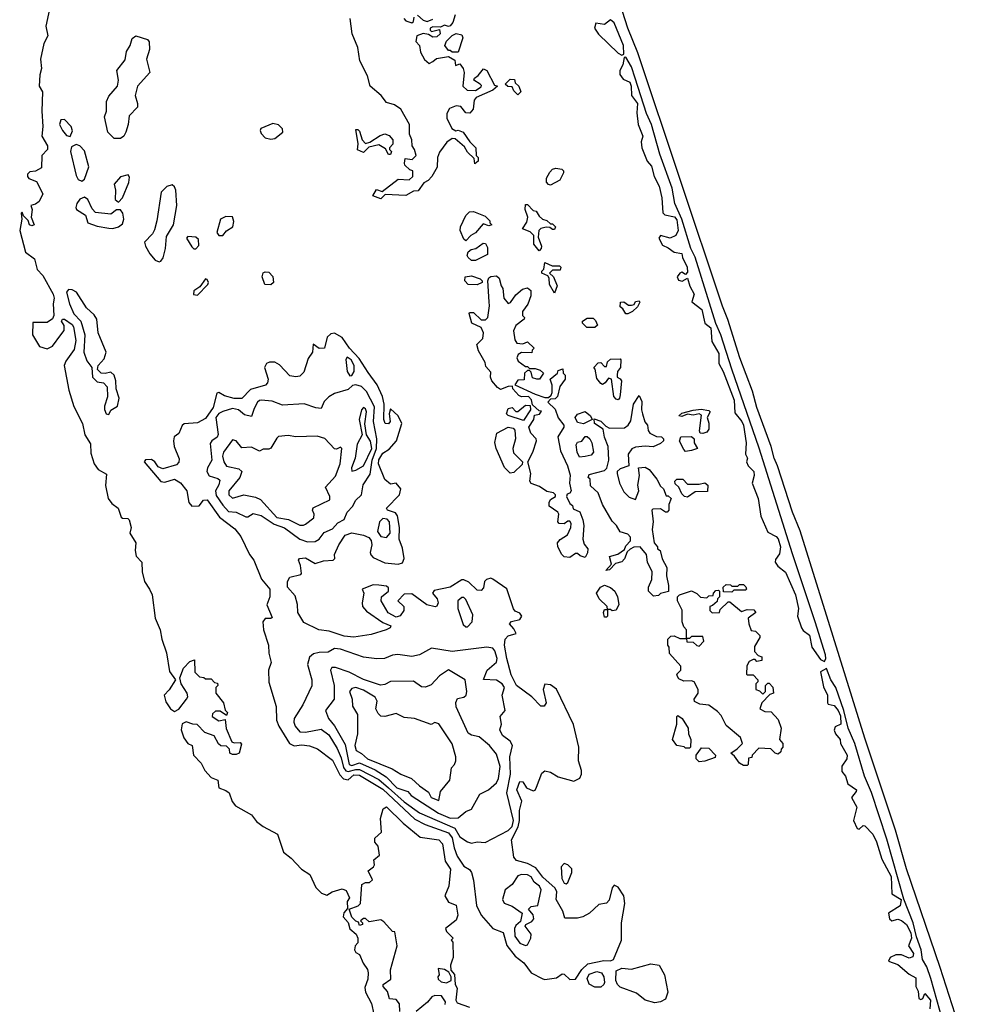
# Model space of a CAD drawing. Extents: x 2789571 to 2951634, y 860514 to 1033803.
# Tile 87 of 102: x 2937802 to 2942700, y 944122 to 949229. Entities that reach past the tile are written whole.
import ezdxf

# ---------------------------------------------------------------- set-up
doc = ezdxf.new("R2010")
doc.units = 0

msp = doc.modelspace()

# ---------------------------------------------------------------- linework, layer by layer
at = {"layer": '0CON05XD'}
for points in [[(2942700, 943925), (2942575, 944312.5), (2942400.8, 944825), (2942344, 945025), (2942185, 945502.5), (2942019.4, 946029.4), (2941848.3, 946578.3), (2941809.2, 946675), (2941732, 946915), (2941714.2, 946955), (2941699.2, 947015), (2941625, 947217.5), (2941602.1, 947302.1), (2941535.8, 947475), (2941474.5, 947674.5), (2941446.4, 947743.6), (2941006.7, 949056.7), (2940955.8, 949185), (2940913.3, 949315)], [(2937956.7, 949283.3), (2937937.5, 949195), (2937948, 949145), (2937927.5, 949105), (2937910, 949025), (2937916.2, 948975), (2937907, 948943), (2937903.3, 948885), (2937920, 948855), (2937916.7, 948755), (2937923.3, 948675), (2937916.7, 948625), (2937946.2, 948575), (2937946.7, 948555), (2937917.5, 948525), (2937915, 948460), (2937885, 948443.3), (2937855, 948440), (2937843, 948427), (2937842.5, 948415), (2937850, 948405), (2937889.5, 948389.5), (2937923.3, 948325), (2937903.9, 948286.1), (2937885, 948272.5), (2937860, 948265), (2937867.5, 948245), (2937862.5, 948205), (2937876.7, 948165), (2937865, 948160), (2937852.5, 948165), (2937847, 948187), (2937821.7, 948211.7), (2937815, 948230), (2937810, 948225), (2937813.8, 948193.8), (2937802.5, 948135), (2937833.3, 948023.3), (2937878.5, 947988.5), (2937892.5, 947932.5), (2937922.2, 947902.2), (2937976.2, 947805), (2937981.3, 947785), (2937975.5, 947755), (2937980, 947695), (2937972.1, 947677.9), (2937945, 947657.8), (2937871.1, 947658.9), (2937868.9, 947595), (2937904.7, 947534.7), (2937945, 947521.8), (2937972.2, 947535), (2938015.7, 947594.3), (2938033.6, 947616.4), (2938033.3, 947643.3), (2938020, 947665), (2938023.9, 947676.1), (2938035, 947676.2), (2938075, 947648.6), (2938081.4, 947635), (2938092.9, 947565), (2938085, 947517.5), (2938042.2, 947457.8), (2938033.6, 947435), (2938057.4, 947307.4), (2938083, 947223), (2938128.6, 947135), (2938140, 947075), (2938169.5, 947029.5), (2938171.1, 946981.1), (2938187.8, 946925), (2938210, 946895), (2938252.5, 946872.5), (2938247.6, 946812.4), (2938261.5, 946745), (2938280.2, 946720.2), (2938313.8, 946695), (2938329.2, 946649.2), (2938335, 946643.8), (2938362.3, 946642.3), (2938370, 946635), (2938381.2, 946595), (2938374, 946565), (2938404.2, 946515), (2938401.1, 946475), (2938406.7, 946446.7), (2938436, 946415), (2938437.5, 946365), (2938450, 946315), (2938475.7, 946275.7), (2938489.2, 946245), (2938505.5, 946125), (2938530, 946065), (2938540, 946015), (2938564.4, 945945), (2938578.9, 945848.9), (2938610, 945805), (2938577.3, 945752.7), (2938551.1, 945725), (2938560, 945690), (2938585, 945654.3), (2938605, 945640.6), (2938627.4, 945652.6), (2938666.7, 945705), (2938673.6, 945716.4), (2938671.2, 945735), (2938640, 945785), (2938633.3, 945815), (2938652.5, 945865), (2938685, 945900), (2938708.3, 945908.3), (2938710, 945845), (2938735, 945820), (2938757, 945817), (2938765, 945810), (2938795, 945810), (2938811.7, 945791.7), (2938828.3, 945788.3), (2938830, 945775), (2938820, 945765), (2938820, 945735), (2938860, 945685), (2938868.3, 945648.3), (2938880, 945635), (2938875, 945620), (2938841.7, 945641.7), (2938818.3, 945641.7), (2938801.7, 945628.3), (2938800, 945615), (2938835, 945592.5), (2938868.3, 945598.3), (2938873, 945553), (2938903, 945483), (2938915, 945477.5), (2938945, 945480), (2938951.7, 945471.7), (2938940, 945425), (2938925, 945417.5), (2938905, 945417.5), (2938892.5, 945425), (2938890, 945445), (2938875, 945460), (2938845, 945463.3), (2938833.6, 945473.6), (2938810, 945515), (2938761.7, 945531.7), (2938722.5, 945572.5), (2938700, 945575), (2938665, 945587.5), (2938645, 945576), (2938640, 945545), (2938653.9, 945503.9), (2938674.4, 945474.4), (2938697.5, 945465), (2938704.1, 945414.1), (2938743, 945373), (2938762.5, 945335), (2938795, 945297.5), (2938830, 945285), (2938834.1, 945244.1), (2938871.7, 945231.7), (2938889.3, 945219.3), (2938904.3, 945174.3), (2938922.1, 945152.1), (2939005, 945103.8), (2939030.3, 945070.3), (2939064.6, 945044.6), (2939138.8, 945005), (2939170.9, 944910.9), (2939209.7, 944879.7), (2939263.1, 944823.1), (2939306.7, 944795), (2939338, 944728), (2939367.7, 944697.7), (2939395, 944688.8), (2939422.5, 944705), (2939475, 944721.2), (2939495, 944712.5), (2939512.5, 944675), (2939500, 944655), (2939501.7, 944618.3), (2939483.9, 944596.1), (2939480, 944575), (2939506.1, 944546.1), (2939515, 944512.5), (2939546.2, 944486.2), (2939555.8, 944465.8), (2939555, 944440), (2939542.5, 944425), (2939537.5, 944405), (2939545, 944390), (2939565, 944380), (2939582.5, 944335), (2939605, 944302.5), (2939610, 944285), (2939607.1, 944252.9), (2939591.7, 944208.3), (2939596, 944185), (2939625.7, 944125.7), (2939650.8, 944015)], [(2940060, 949255), (2940047.5, 949215), (2940035, 949197.5), (2940025, 949193.3), (2940005, 949200), (2939985, 949190), (2939945, 949192.5), (2939930, 949185), (2939930, 949175), (2939938.3, 949168.3), (2939978.3, 949178.3), (2939982.5, 949155), (2939965, 949140), (2939945, 949137.5), (2939921.7, 949151.7), (2939895, 949156.7), (2939861.2, 949145), (2939856.7, 949115), (2939876.2, 949095), (2939881.2, 949061.2), (2939901.7, 949021.7), (2939925, 949002.5), (2939945, 949012.5), (2939963, 949027), (2940025, 949037.5), (2940058.3, 949018.3), (2940061.7, 948991.7), (2940085, 949000), (2940102.5, 948975), (2940106.7, 948955), (2940100, 948885), (2940123, 948863), (2940165, 948862.5), (2940195, 948880), (2940197, 948887), (2940190, 948895), (2940157.5, 948915), (2940160, 948925), (2940180, 948940), (2940206.4, 948973.6), (2940225, 948966.2), (2940265, 948890), (2940280, 948885), (2940255, 948863.3), (2940170, 948825), (2940158.3, 948811.7), (2940153.3, 948765), (2940135.9, 948744.1), (2940115, 948746.7), (2940089.5, 948779.5), (2940065, 948782), (2940031.4, 948768.6), (2940017.7, 948742.3), (2940017.7, 948717.7), (2940042.5, 948665), (2940063, 948653), (2940075, 948656.7), (2940102.5, 948645), (2940136.7, 948595), (2940166.7, 948565), (2940170, 948525), (2940180, 948515), (2940180, 948495), (2940161.7, 948481.7), (2940158.3, 948508.3), (2940125, 948542.5), (2940109.5, 948569.5), (2940060.7, 948610.7), (2940045, 948613.3), (2940016.8, 948593.2), (2939978.7, 948541.3), (2939969.2, 948515), (2939966.4, 948463.6), (2939940, 948415), (2939920, 948395), (2939897, 948383), (2939868.3, 948341.7), (2939845, 948340), (2939805, 948317.5), (2939697, 948323), (2939675, 948300)], [(2939675, 948300), (2939633.3, 948315), (2939651.7, 948348.3), (2939681.7, 948338.3), (2939765, 948402.5), (2939821.7, 948398.3), (2939840, 948415), (2939840, 948445), (2939825, 948450), (2939800, 948475), (2939797.5, 948485), (2939801.7, 948508.3), (2939837, 948503), (2939857.5, 948525), (2939850, 948555), (2939837.5, 948575), (2939836.2, 948605), (2939823.3, 948635), (2939824, 948685), (2939778.8, 948765), (2939745, 948788), (2939705, 948800), (2939676.2, 948835), (2939618.8, 948885), (2939605, 948937.5), (2939566.1, 949016.1), (2939555.5, 949085), (2939526.2, 949155), (2939515.5, 949235.5)], [(2939793.3, 949235), (2939805, 949222.5), (2939835, 949212.5), (2939845, 949220), (2939848.3, 949241.7)], [(2939865, 949252.5), (2939895, 949226.2), (2939915, 949220), (2939945, 949232.5)], [(2940925, 949044.2), (2940935, 949050), (2940932.2, 949095), (2940885, 949212.1), (2940865, 949228.8), (2940835, 949203.3), (2940789.1, 949210.9), (2940783.1, 949185), (2940803.7, 949153.7), (2940905, 949055.5), (2940925, 949044.2)], [(2940075, 949060), (2940045, 949060), (2940035, 949070), (2940025, 949070), (2940007.5, 949095), (2940015, 949117.5), (2940045, 949147.5), (2940065, 949157.5), (2940095, 949150), (2940100, 949135), (2940075, 949060)], [(2938325, 948612.5), (2938292.5, 948612.5), (2938260, 948645), (2938242.8, 948725), (2938251.8, 948755), (2938253.3, 948805), (2938265, 948833.1), (2938310, 948885), (2938314.6, 948915), (2938306.5, 948965), (2938348.8, 949021.2), (2938356.2, 949063.8), (2938374.4, 949095), (2938385, 949131.2), (2938405, 949144.4), (2938465, 949125.4), (2938474, 949114), (2938476.1, 949075), (2938460, 949025), (2938476.5, 948955), (2938413.8, 948885), (2938400.9, 948835), (2938413.8, 948795), (2938413.5, 948775), (2938370.1, 948729.9), (2938365.4, 948685), (2938352.7, 948645), (2938342.2, 948625), (2938325, 948612.5)], [(2941975, 945900), (2941981.8, 945915), (2941980, 945935), (2941927.2, 946105), (2941808.9, 946458.9), (2941636.8, 947006.8), (2941495, 947416.2), (2941438.5, 947595), (2941412.6, 947652.6), (2941305, 947996.5), (2941282.2, 948042.2), (2941235, 948194.4), (2941199.2, 948275), (2941185.3, 948354.7), (2941121.1, 948531.1), (2941077.4, 948685), (2941052.4, 948742.4), (2940994.2, 948925), (2940975, 948984.6), (2940945, 949034), (2940937, 949033), (2940928.9, 948995), (2940914.3, 948965.7), (2940913.8, 948945), (2940930.7, 948920.7), (2940966.2, 948905), (2940973.5, 948885), (2940974.4, 948835), (2941005.4, 948795), (2941002.4, 948745), (2941008.7, 948685), (2941032.7, 948625), (2941025.3, 948595), (2941028.1, 948565), (2941055, 948495.6), (2941078.6, 948468.6), (2941092.2, 948415), (2941117.6, 948365), (2941131.3, 948305), (2941136.7, 948226.7), (2941147.3, 948217.3), (2941197, 948207), (2941210.3, 948190.3), (2941216.2, 948135), (2941205, 948110), (2941175, 948096.5), (2941125, 948108.9), (2941115.5, 948095), (2941135, 948059.5), (2941165, 948046.4), (2941195, 948022.5), (2941235.9, 948015.9), (2941239.2, 947995), (2941262.5, 947945), (2941265, 947920), (2941255, 947906.7), (2941235, 947920), (2941225, 947914.2), (2941211.8, 947895), (2941217.9, 947877.9), (2941236.5, 947873.5), (2941265, 947887.5), (2941277.1, 947847.1), (2941298.8, 947805), (2941287.5, 947765), (2941340, 947725), (2941355.3, 947655.3), (2941385, 947630), (2941390.3, 947560.3), (2941427.3, 947497.3), (2941427, 947445), (2941450.2, 947405), (2941507.2, 947255), (2941509.5, 947189.5), (2941546.7, 947145), (2941555.5, 947125), (2941568.9, 947035), (2941566, 946976), (2941575.7, 946955), (2941570, 946935), (2941579.2, 946915), (2941609.3, 946885), (2941610.3, 946865), (2941600, 946825), (2941630.6, 946745), (2941644.6, 946654.6), (2941680.8, 946570.8), (2941725, 946548.7), (2941735.5, 946535.5), (2941747.3, 946495), (2941742.1, 946457.9), (2941721.7, 946428.3), (2941719.3, 946415), (2941733.3, 946395), (2941773.1, 946363.1), (2941825, 946245.7), (2941840, 946175), (2941835.4, 946135), (2941856.4, 946075), (2941865, 946060), (2941896.8, 946036.8), (2941910, 945975), (2941955, 945910), (2941975, 945900)], [(2940385, 948840), (2940365, 948860), (2940355, 948880), (2940333, 948883), (2940320, 948895), (2940345, 948920), (2940368.3, 948918.3), (2940371.7, 948901.7), (2940390, 948885), (2940400, 948855), (2940385, 948840)], [(2938065, 948622.5), (2938076.9, 948653.1), (2938069.2, 948675), (2938035, 948712), (2938015, 948709.2), (2938009.1, 948685), (2938025, 948654.3), (2938045, 948628), (2938065, 948622.5)], [(2939105, 948609.2), (2939125, 948612), (2939166.7, 948645), (2939165, 948662.5), (2939144.1, 948684.1), (2939115, 948690), (2939052.5, 948665), (2939049.4, 948655), (2939055, 948638.8), (2939075, 948616), (2939105, 948609.2)], [(2939725, 948530), (2939715, 948530), (2939698.3, 948558.3), (2939665, 948580), (2939613, 948567), (2939585, 948540), (2939553.9, 948553.9), (2939557.5, 948585), (2939545, 948660), (2939555, 948660), (2939565, 948650), (2939577.5, 948605), (2939595, 948587.5), (2939617, 948593), (2939671.7, 948628.3), (2939695, 948636.7), (2939718.3, 948628.3), (2939737.5, 948605), (2939737, 948583), (2939720, 948565), (2939720, 948555), (2939730, 948545), (2939725, 948530)], [(2938125, 948391.8), (2938138.8, 948401.2), (2938160.8, 948465), (2938138, 948548), (2938115, 948574.3), (2938095, 948582), (2938071.1, 948568.9), (2938066.4, 948545), (2938095, 948420), (2938105, 948400.4), (2938125, 948391.8)], [(2940555, 948370), (2940543.6, 948373.6), (2940533.6, 948386.4), (2940533.8, 948406.2), (2940551.7, 948438.3), (2940565, 948453.3), (2940581.7, 948458.3), (2940613.6, 948453.6), (2940622.5, 948445), (2940622.5, 948435), (2940603.6, 948396.4), (2940555, 948370)], [(2938315, 948282.5), (2938335, 948304.4), (2938367.9, 948385), (2938372.1, 948412.1), (2938364.3, 948424.3), (2938325, 948414.5), (2938292.9, 948375), (2938299.2, 948345), (2938297.1, 948297.1), (2938315, 948282.5)], [(2938525, 947972.9), (2938535, 947976.2), (2938546.3, 947993.7), (2938558, 948042), (2938563.5, 948105), (2938599.5, 948165), (2938617.8, 948265), (2938612, 948345), (2938605, 948361.9), (2938592.2, 948372.2), (2938565, 948363.9), (2938536.1, 948335), (2938514.3, 948185), (2938501.6, 948138.4), (2938491.3, 948118.7), (2938450, 948075), (2938454, 948055), (2938476.9, 948015), (2938505, 947981.9), (2938525, 947972.9)], [(2938285, 948145.7), (2938315, 948154.2), (2938335, 948170), (2938342.9, 948195), (2938337.5, 948225), (2938325, 948242.2), (2938305, 948242.2), (2938275, 948220.9), (2938195, 948229.4), (2938177.7, 948247.7), (2938155, 948296.2), (2938138, 948308), (2938115, 948297.5), (2938099.5, 948275), (2938093.1, 948255), (2938096.9, 948245), (2938143.1, 948215), (2938156.2, 948175), (2938205, 948158.5), (2938265, 948147.8), (2938285, 948145.7)], [(2940115, 948082.5), (2940105, 948090), (2940086.7, 948135), (2940087.5, 948155), (2940115, 948212.5), (2940135, 948232.5), (2940155, 948233.3), (2940215, 948210), (2940240, 948185), (2940240, 948175), (2940250, 948165), (2940235, 948160), (2940205, 948170), (2940166.4, 948123.6), (2940140.7, 948109.3), (2940115, 948082.5)], [(2940495, 948030), (2940467.5, 948065), (2940468.8, 948108.8), (2940448.3, 948128.3), (2940410, 948145), (2940431.7, 948178.3), (2940436.2, 948205), (2940422.5, 948245), (2940425, 948270), (2940435, 948270), (2940465, 948240), (2940480, 948235), (2940495, 948210), (2940513.9, 948193.9), (2940535, 948186.7), (2940555, 948170), (2940565, 948170), (2940580, 948155), (2940575, 948140), (2940565, 948140), (2940551.7, 948151.7), (2940532.5, 948152.5), (2940505, 948146.7), (2940493.9, 948136.1), (2940490.7, 948100.7), (2940507.5, 948055), (2940507, 948043), (2940495, 948030)], [(2938835, 948108.8), (2938855, 948110), (2938875, 948133.3), (2938908, 948155), (2938913, 948183), (2938905, 948205.7), (2938871.1, 948208.9), (2938844.2, 948195), (2938824.3, 948125), (2938835, 948108.8)], [(2938715, 948041.1), (2938731.7, 948058.3), (2938729.6, 948089.6), (2938715, 948101.1), (2938675, 948103.8), (2938668, 948095), (2938695, 948051.1), (2938705, 948041.1), (2938715, 948041.1)], [(2940165, 947980), (2940145, 947980), (2940127.5, 947995), (2940122.5, 948005), (2940127.5, 948025), (2940143, 948037), (2940167, 948043), (2940205, 948070), (2940218.3, 948068.3), (2940227.5, 948047.5), (2940228.3, 948011.7), (2940165, 947980)], [(2940575, 947810), (2940550, 947855), (2940547.5, 947887.5), (2940540, 947900), (2940510, 947915), (2940510, 947925), (2940520, 947935), (2940525, 947970), (2940563, 947953), (2940601.7, 947951.7), (2940607.5, 947945), (2940605, 947930), (2940565, 947930), (2940550, 947915), (2940570, 947895), (2940588.3, 947848.3), (2940575, 947810)], [(2938725, 947800.4), (2938778.1, 947855), (2938781.9, 947865), (2938775, 947882), (2938765, 947884), (2938737.1, 947842.9), (2938705, 947822.5), (2938704.2, 947804.2), (2938725, 947800.4)], [(2939105, 947853.1), (2939074.2, 947855), (2939060, 947895), (2939065, 947916.2), (2939075, 947921.2), (2939095, 947918.8), (2939115, 947897.5), (2939118, 947865), (2939105, 947853.1)], [(2940175, 947853.8), (2940127.5, 947855), (2940110, 947875), (2940112.5, 947895), (2940145, 947901.2), (2940190, 947885), (2940200, 947875), (2940200, 947865), (2940175, 947853.8)], [(2940735, 946440), (2940708.3, 946448.3), (2940695, 946460), (2940685, 946460), (2940655, 946440), (2940625, 946442.5), (2940613.3, 946455), (2940592.5, 946495), (2940590, 946515), (2940605, 946532.5), (2940643, 946557), (2940660, 946595), (2940662.5, 946615), (2940655, 946627.5), (2940645, 946627.5), (2940625, 946613.3), (2940600, 946615), (2940593.3, 946625), (2940597.5, 946665), (2940592.5, 946675), (2940547.5, 946705), (2940547.5, 946725), (2940555, 946740), (2940580, 946755), (2940580, 946765), (2940570, 946775), (2940535, 946782.5), (2940497, 946807), (2940455, 946822.5), (2940447.5, 946835), (2940452.5, 946875), (2940437.5, 946935), (2940463.6, 946986.4), (2940482.5, 947045), (2940480, 947055), (2940452.5, 947085), (2940442.5, 947115), (2940467.5, 947155), (2940471.7, 947178.3), (2940497, 947183), (2940508.3, 947198.3), (2940495, 947200), (2940461.7, 947231.7), (2940456.7, 947256.7), (2940440, 947275), (2940405, 947272.5), (2940390, 947280), (2940360, 947315), (2940358.3, 947328.3), (2940335, 947326.7), (2940295, 947310), (2940280.5, 947320.5), (2940250, 947355), (2940243.3, 947375), (2940245, 947400), (2940219.3, 947429.3), (2940215, 947450), (2940181.2, 947511.2), (2940172.5, 947545), (2940203.8, 947575), (2940208, 947605), (2940195, 947632.5), (2940147.5, 947655), (2940132.5, 947705), (2940135, 947710), (2940155, 947710), (2940195, 947672.5), (2940218.3, 947671.7), (2940230, 947685), (2940238.8, 947745), (2940236.2, 947765), (2940230, 947875), (2940235, 947890), (2940245, 947897.5), (2940275, 947900), (2940288.3, 947888.3), (2940298.3, 947848.3), (2940307.5, 947835), (2940312, 947785), (2940335, 947756.7), (2940347.7, 947762.3), (2940375, 947802.5), (2940409.3, 947830.7), (2940435, 947837.5), (2940452.5, 947825), (2940453, 947797), (2940437, 947753), (2940410, 947715), (2940410, 947695), (2940420, 947685), (2940417.5, 947675), (2940375, 947643.3), (2940362, 947615), (2940368.8, 947568.8), (2940380.7, 947550.7), (2940411.7, 947548.3), (2940435, 947557.5), (2940470, 947525), (2940460, 947515), (2940458.3, 947501.7), (2940405, 947502.5), (2940387, 947493), (2940380, 947475), (2940387, 947457), (2940425, 947430), (2940435, 947430), (2940445, 947420), (2940475, 947420), (2940501.7, 947411.7), (2940517.5, 947395), (2940497.5, 947365), (2940483.6, 947363.6), (2940461.7, 947371.7), (2940455, 947400), (2940445, 947410), (2940435, 947410), (2940420, 947395), (2940418.3, 947361.7), (2940385, 947360), (2940370, 947335), (2940475, 947286.7), (2940525, 947270), (2940545, 947270), (2940558.3, 947281.7), (2940562.5, 947295), (2940563, 947333), (2940552.5, 947365), (2940590, 947395), (2940595, 947410), (2940618.3, 947418.3), (2940620, 947395), (2940630, 947385), (2940630, 947365), (2940603, 947327), (2940590, 947275), (2940578.3, 947261.7), (2940555, 947260), (2940540, 947245), (2940578.3, 947208.3), (2940594.4, 947164.4), (2940623.3, 947125), (2940623.3, 947115), (2940593.3, 947065), (2940607, 946993), (2940643.3, 946915), (2940655.8, 946865.8), (2940653.3, 946825), (2940662.5, 946785), (2940655, 946772.5), (2940641.7, 946768.3), (2940637.5, 946755), (2940655, 946720), (2940668.3, 946708.3), (2940671.7, 946691.7), (2940706.1, 946676.1), (2940722, 946635), (2940728, 946605), (2940722.5, 946535), (2940728.3, 946508.3), (2940747.5, 946485), (2940747, 946463), (2940735, 946440)], [(2938265, 947181.2), (2938275.8, 947204.2), (2938309.2, 947225), (2938317.9, 947265), (2938301.9, 947315), (2938301.2, 947355), (2938293.1, 947385), (2938275, 947400), (2938245, 947393.1), (2938225.7, 947395.7), (2938206, 947415), (2938210, 947435), (2938240.9, 947469.1), (2938251, 947505), (2938208.8, 947605), (2938201.9, 947675), (2938188.6, 947698.6), (2938148, 947735), (2938096.2, 947815), (2938075, 947827.7), (2938055, 947830), (2938044.6, 947815), (2938061.5, 947755), (2938082.9, 947702.9), (2938119.6, 947665), (2938140.2, 947595), (2938134.4, 947505), (2938149.8, 947459.8), (2938176, 947425), (2938180.8, 947375), (2938205, 947350), (2938236.7, 947345), (2938255.6, 947325), (2938257.3, 947272.7), (2938242.5, 947225), (2938242.7, 947207.3), (2938250, 947185), (2938265, 947181.2)], [(2940955, 947702.5), (2940945, 947702.5), (2940929.3, 947729.3), (2940915, 947740), (2940917, 947763), (2940935, 947766.2), (2940958.3, 947748.3), (2940975, 947747.5), (2940988.3, 947751.7), (2940995, 947766.7), (2941015, 947770), (2941017, 947763), (2941005, 947740), (2940980, 947715), (2940955, 947702.5)], [(2940785, 947632.5), (2940743, 947633), (2940720, 947655), (2940720, 947665), (2940745, 947680), (2940775, 947680), (2940788.3, 947668.3), (2940797.5, 947645), (2940785, 947632.5)], [(2940525, 944250), (2940585, 944259.4), (2940615, 944280), (2940625, 944278), (2940655, 944251.4), (2940685, 944252.2), (2940717.3, 944302.7), (2940747.9, 944332.1), (2940831.7, 944348.3), (2940865, 944346.7), (2940880.4, 944355), (2940922, 944455), (2940922.2, 944545), (2940940, 944645), (2940935.3, 944685), (2940905, 944729.2), (2940885, 944740), (2940873.6, 944726.4), (2940858.6, 944661.4), (2940845, 944645.7), (2940805, 944638.9), (2940756.2, 944595), (2940721.4, 944575), (2940695, 944569.1), (2940629.3, 944569.3), (2940618.6, 944605), (2940583.3, 944665), (2940587.1, 944705), (2940578.1, 944725), (2940515, 944781.8), (2940479.1, 944829.1), (2940435, 944852.9), (2940378.5, 944868.5), (2940365, 944884.4), (2940352.9, 944975), (2940387.4, 945042.6), (2940393.2, 945075), (2940393.2, 945126.8), (2940405.8, 945175.8), (2940379.6, 945235), (2940395, 945277.5), (2940411.2, 945275), (2940430, 945245), (2940465, 945228.8), (2940475, 945233.3), (2940482.7, 945247.3), (2940509.9, 945320.1), (2940525, 945332.1), (2940555, 945326.2), (2940595, 945301.3), (2940675, 945279.3), (2940706, 945294), (2940715.2, 945314.8), (2940715.8, 945335), (2940699.6, 945385), (2940701.1, 945455), (2940673.4, 945573.4), (2940585.7, 945755.7), (2940555, 945779.6), (2940525, 945782.5), (2940517.1, 945755), (2940532.5, 945685), (2940522.3, 945667.7), (2940505, 945667.5), (2940457.2, 945717.2), (2940379.1, 945775), (2940350.9, 945830.9), (2940328.7, 945915), (2940316.7, 945985), (2940320, 946015), (2940335, 946033.8), (2940376, 946045), (2940365, 946068.8), (2940342.5, 946095), (2940352.7, 946107.3), (2940395, 946117.1), (2940405.4, 946135), (2940395, 946150.6), (2940371.4, 946161.4), (2940362.4, 946172.4), (2940327.7, 946277.7), (2940255, 946326.9), (2940245, 946331.9), (2940222, 946325), (2940212.5, 946315), (2940207.8, 946282.2), (2940195, 946268.8), (2940175, 946270.8), (2940131.7, 946311.7), (2940105, 946324.2), (2940095, 946324), (2940035, 946286.2), (2939952.1, 946267.9), (2939943.1, 946255), (2939966.9, 946225), (2939971.9, 946205), (2939965, 946186.2), (2939956.5, 946183.5), (2939914.2, 946194.2), (2939835, 946251.1), (2939795, 946250), (2939762.5, 946215), (2939794.3, 946185), (2939793.5, 946165), (2939775, 946136.9), (2939755, 946130.6), (2939713.1, 946153.1), (2939676.7, 946215), (2939679.2, 946235), (2939713.8, 946265), (2939715, 946282.5), (2939705, 946290), (2939665, 946296.7), (2939635, 946297.5), (2939577.5, 946275), (2939587.5, 946255), (2939577.7, 946205), (2939579.6, 946185), (2939600.7, 946160.7), (2939685, 946102), (2939727.5, 946085), (2939722.5, 946075), (2939702.5, 946065), (2939625, 946040.8), (2939534.1, 946025.9), (2939485, 946030.6), (2939407.1, 946057.1), (2939353.3, 946065), (2939275, 946102.9), (2939244.1, 946155), (2939242.9, 946195), (2939230.7, 946240.7), (2939190.5, 946285), (2939190.8, 946315), (2939203.2, 946336.8), (2939259.3, 946350.7), (2939263.3, 946356.7), (2939258.6, 946398.6), (2939247.5, 946425), (2939252.5, 946435), (2939285, 946438), (2939335, 946407.5), (2939378.1, 946421.9), (2939427.5, 946425), (2939435.7, 946434.3), (2939434.4, 946455), (2939456.7, 946505), (2939490, 946555), (2939525, 946567.9), (2939584.8, 946554.8), (2939612.9, 946542.9), (2939625, 946528.1), (2939627.8, 946505), (2939620, 946465), (2939622.6, 946452.6), (2939635, 946439.2), (2939695, 946411.8), (2939765, 946404.5), (2939787.9, 946412.1), (2939795.6, 946434.4), (2939787.3, 946487.3), (2939770, 946535), (2939772.4, 946595), (2939761.2, 946655), (2939751.2, 946671.2), (2939710, 946685), (2939704, 946695), (2939772.2, 946765), (2939778, 946795), (2939755, 946824.2), (2939725, 946820), (2939695, 946843.3), (2939663.1, 946925), (2939665, 946945.8), (2939685, 946980.6), (2939718.8, 947001.2), (2939755.3, 947044.7), (2939784.3, 947135), (2939765, 947174.3), (2939725, 947210), (2939718.8, 947185), (2939723.3, 947145), (2939715, 947132.5), (2939697.5, 947135), (2939691.2, 947155), (2939691.4, 947235), (2939683.1, 947275), (2939655.6, 947335.6), (2939608.8, 947398.8), (2939562.3, 947472.3), (2939512.5, 947525), (2939475, 947580.9), (2939435, 947603.3), (2939415, 947600), (2939397.1, 947582.9), (2939382.5, 947525), (2939355, 947524), (2939324, 947546), (2939320, 947505), (2939298.9, 947471.1), (2939275, 947400.8), (2939255, 947380), (2939235, 947375.7), (2939202.5, 947382.5), (2939149, 947439), (2939125, 947452), (2939096.9, 947453.1), (2939081.5, 947445), (2939071.8, 947425), (2939090.8, 947365), (2939088, 947345), (2939076.6, 947333.4), (2938999.6, 947310.4), (2938955, 947263.8), (2938915, 947263.9), (2938865, 947277.9), (2938835, 947295.6), (2938825, 947292.5), (2938805, 947217.8), (2938765, 947160), (2938725, 947138.1), (2938655, 947132), (2938645, 947123.3), (2938626.8, 947083.2), (2938603.8, 947065), (2938599.4, 947045), (2938603.9, 947015), (2938629.6, 946950.4), (2938626.7, 946933.3), (2938615, 946920.4), (2938545, 946899.6), (2938520.1, 946910.1), (2938502.9, 946935), (2938485, 946947.3), (2938455, 946945.5), (2938447.5, 946935), (2938535, 946833.1), (2938555, 946830.9), (2938605, 946846.2), (2938636.8, 946826.8), (2938668.9, 946785), (2938679.6, 946725), (2938695, 946705.6), (2938732.9, 946707.1), (2938755, 946737.5), (2938775, 946738.8), (2938838.9, 946648.9), (2938918, 946588), (2938948.7, 946548.7), (2938994.1, 946455), (2939017.2, 946425), (2939056.7, 946326.7), (2939099.1, 946275), (2939100, 946235), (2939083.2, 946193.2), (2939111.7, 946128.3), (2939105, 946123.3), (2939075, 946123.3), (2939063.8, 946105), (2939065.8, 946065), (2939092.9, 945985), (2939095, 945942.5), (2939106.7, 945895), (2939092, 945855), (2939095, 945793.3), (2939132.7, 945667.3), (2939133.8, 945595), (2939145.8, 945565), (2939200.5, 945475), (2939225, 945463.3), (2939265, 945467.5), (2939305, 945462.1), (2939346.2, 945446.2), (2939425, 945387.5), (2939462.7, 945312.7), (2939481.7, 945291.7), (2939505, 945286.1), (2939535, 945311.6), (2939565, 945310.9), (2939685, 945238.5), (2939851.4, 945081.4), (2939905, 945055.2), (2940025, 945011.9), (2940044.8, 944985), (2940055, 944932.9), (2940071, 944891), (2940105, 944838.1), (2940135, 944820.8), (2940145, 944806.2), (2940155.2, 944765.2), (2940170.3, 944635), (2940194.6, 944584.6), (2940255, 944515.5), (2940310, 944495), (2940327.5, 944427.5), (2940371.1, 944371.1), (2940416.3, 944336.3), (2940455, 944284.4), (2940515, 944253.3), (2940525, 944250)], [(2939515, 947382), (2939525, 947383.8), (2939536, 947404), (2939536.4, 947435), (2939521.8, 947465), (2939500.7, 947479.3), (2939494, 947466), (2939500.9, 947405), (2939515, 947382)], [(2940905, 947257.5), (2940895, 947260), (2940883.3, 947275), (2940870, 947365), (2940855, 947370), (2940837.5, 947345), (2940825, 947337.5), (2940815, 947341.2), (2940795, 947367.5), (2940787, 947417), (2940780, 947425), (2940801.7, 947448.3), (2940815, 947450), (2940835, 947430), (2940845, 947430), (2940850, 947455), (2940865, 947467.5), (2940915, 947470), (2940920, 947465), (2940916.7, 947425), (2940902.5, 947405), (2940900, 947385), (2940900, 947375), (2940916.4, 947366.4), (2940922.5, 947355), (2940916.1, 947283.9), (2940912.5, 947265), (2940905, 947257.5)], [(2939295, 946520), (2939335, 946522.3), (2939355, 946534.4), (2939381.5, 946568.5), (2939425, 946588.8), (2939451.3, 946618.7), (2939485, 946635.7), (2939500, 946675), (2939530, 946705), (2939544, 946735), (2939574.5, 946765), (2939582.9, 946817.1), (2939619.2, 946870.8), (2939629.9, 946945), (2939653.2, 947005), (2939653.7, 947055), (2939636, 947144), (2939641.6, 947221.6), (2939600.3, 947300.3), (2939575, 947327.1), (2939545.6, 947334.4), (2939527.7, 947332.3), (2939505, 947311.2), (2939435, 947290.8), (2939405, 947273.3), (2939381.7, 947248.3), (2939365, 947212.5), (2939337.5, 947215), (2939277.3, 947237.3), (2939165, 947230), (2939111.1, 947251.1), (2939054.7, 947255.3), (2939045, 947254.5), (2939035, 947244.3), (2939017.5, 947212.5), (2939005, 947170), (2938968.6, 947178.6), (2938937.3, 947205), (2938905, 947212.5), (2938855, 947197.1), (2938835, 947186), (2938820, 947165), (2938831.9, 947078.1), (2938825.9, 947064.1), (2938798.8, 947045), (2938789.5, 947030.5), (2938798.1, 946945), (2938776.2, 946905), (2938772.7, 946885), (2938785, 946862.9), (2938829.1, 946849.1), (2938839.8, 946839.8), (2938835.5, 946815.5), (2938817.7, 946785), (2938821.4, 946761.4), (2938855, 946710), (2938885, 946677.3), (2938925, 946674.6), (2938975, 946650), (2938985, 946650), (2939012.7, 946667.3), (2939055, 946656.5), (2939121.7, 946611.7), (2939175, 946593.2), (2939255, 946533.8), (2939295, 946520)], [(2941088.3, 946238.3), (2941062.5, 946265), (2941062.5, 946285), (2941080, 946325), (2941082.5, 946365), (2941057.5, 946415), (2941052.5, 946455), (2941020, 946495), (2940987, 946493), (2940967, 946483), (2940951.7, 946468.3), (2940938.3, 946431.7), (2940925, 946417.5), (2940891.7, 946408.3), (2940860, 946375), (2940841.7, 946371.7), (2940870, 946405), (2940860, 946445), (2940903.9, 946456.1), (2940938.3, 946481.7), (2940945, 946500), (2940970, 946525), (2940970, 946545), (2940955, 946560), (2940915, 946572.5), (2940897.5, 946605), (2940875, 946627.5), (2940823.8, 946715), (2940802.5, 946775), (2940761.7, 946811.7), (2940760, 946845), (2940750, 946855), (2940755, 946870), (2940835, 946890), (2940847, 946903), (2940857.5, 946945), (2940853.8, 947015), (2940834.2, 947064.2), (2940827.5, 947105), (2940782.5, 947135), (2940781.7, 947158.3), (2940815, 947146.7), (2940840.7, 947120.7), (2940860.7, 947110.7), (2940937.7, 947112.3), (2940956.7, 947125), (2940971.7, 947148.3), (2940984.4, 947235.6), (2941015, 947280), (2941028.3, 947248.3), (2941026.2, 947205), (2941031.2, 947185), (2941043, 947143), (2941057.5, 947125), (2941061.7, 947098.3), (2941070, 947085), (2941105, 947067.5), (2941130, 947065), (2941140, 947055), (2941140, 947045), (2941125, 947030), (2941087, 947013), (2941045, 947017.5), (2940995, 947012.5), (2940977, 947003), (2940957.5, 946975), (2940960, 946915), (2940915, 946900), (2940900, 946885), (2940900, 946875), (2940912.5, 946825), (2940935, 946780), (2940961.7, 946751.7), (2940995, 946740), (2941012.5, 946785), (2941007.5, 946815), (2941016.7, 946865), (2941010, 946905), (2941045, 946907.5), (2941066.7, 946895), (2941106.7, 946845), (2941125, 946810), (2941140, 946795), (2941155, 946760), (2941165, 946760), (2941180, 946745), (2941167.5, 946715), (2941167.5, 946685), (2941160, 946675), (2941150, 946675), (2941125, 946692.5), (2941085, 946690), (2941080, 946685), (2941086.7, 946625), (2941081.2, 946585), (2941092.5, 946515), (2941110, 946495), (2941110, 946485), (2941122.5, 946475), (2941133, 946433), (2941157, 946387), (2941156.2, 946345), (2941166.2, 946293.8), (2941166.4, 946263.6), (2941125, 946252.5), (2941115, 946242.5), (2941088.3, 946238.3)], [(2939525, 946887.5), (2939545, 946892.5), (2939585, 946915.6), (2939628.7, 947005), (2939622, 947042), (2939601.2, 947075), (2939591.9, 947131.9), (2939600.9, 947195), (2939595, 947210.8), (2939585, 947217.1), (2939574.7, 947205.3), (2939562.4, 947155), (2939578.8, 947075), (2939552.9, 947027.1), (2939541.5, 946955), (2939523.1, 946905), (2939525, 946887.5)], [(2940415, 947150), (2940335, 947176.7), (2940326.7, 947185), (2940335, 947212.5), (2940355, 947217.5), (2940375, 947197.5), (2940385, 947197.5), (2940425, 947230), (2940448.3, 947228.3), (2940450, 947205), (2940415, 947150)], [(2940725, 947132.5), (2940695, 947140), (2940682.5, 947165), (2940695, 947182.5), (2940735, 947196.7), (2940762.5, 947175), (2940770, 947155), (2940725, 947132.5)], [(2941345, 947083.3), (2941330, 947085), (2941326.4, 947096.4), (2941338, 947178), (2941325, 947183.8), (2941295, 947178), (2941265, 947183.3), (2941235, 947170), (2941220, 947175), (2941235, 947187.5), (2941295, 947203.8), (2941335, 947208.8), (2941375, 947202.5), (2941382.5, 947195), (2941367.5, 947165), (2941375.7, 947135.7), (2941375.7, 947105), (2941365, 947090), (2941345, 947083.3)], [(2940345, 946877.5), (2940316.4, 946906.4), (2940272.5, 947005), (2940266.4, 947036.4), (2940276.1, 947083.9), (2940335, 947116.2), (2940360.7, 947110.7), (2940369.3, 947099.3), (2940373.3, 947055), (2940358.8, 947005), (2940362.3, 946982.3), (2940410, 946935), (2940408.3, 946921.7), (2940365, 946880), (2940345, 946877.5)], [(2939273.4, 946606.6), (2939285, 946612.9), (2939328.1, 946645), (2939328.9, 946665), (2939320, 946685), (2939323.3, 946696.7), (2939410.7, 946739.3), (2939410.9, 946755), (2939388.8, 946805), (2939439.5, 946860.5), (2939463.6, 946925), (2939473.3, 947005), (2939465, 947011.2), (2939445, 947001.2), (2939435, 947003.8), (2939385, 947057.1), (2939345, 947068.9), (2939235, 947064.5), (2939195, 947071.4), (2939145, 947066.2), (2939135, 947058.8), (2939105, 947006.9), (2939095, 947001.2), (2939065, 947000.8), (2939045, 946991.4), (2939005, 947012.5), (2938955, 947008.1), (2938925, 947044.3), (2938905, 947050), (2938858.6, 946985), (2938854.7, 946965), (2938860.8, 946935), (2938875, 946913.5), (2938938.5, 946898.5), (2938954, 946885), (2938944.2, 946855), (2938887.5, 946785), (2938886.4, 946765), (2938905, 946747.4), (2938964.8, 946765.2), (2939025, 946752.3), (2939050.9, 946740.9), (2939136.3, 946646.3), (2939196.6, 946636.6), (2939255, 946607.9), (2939273.4, 946606.6)], [(2940705, 946960), (2940692, 946985), (2940687, 947023), (2940695, 947037.5), (2940717, 947043), (2940733.8, 947066.2), (2940745, 947066.7), (2940758.8, 947055), (2940768, 947035), (2940776.7, 946985), (2940765, 946970), (2940735, 946962.5), (2940705, 946960)], [(2941255, 946990), (2941245, 947000), (2941223.6, 947043.6), (2941230, 947065), (2941285, 947066.7), (2941300, 947055), (2941300, 947035), (2941317.5, 947005), (2941285, 946993.8), (2941255, 946990)], [(2941265, 946752.5), (2941250, 946755), (2941235, 946770), (2941220, 946805), (2941201.7, 946821.7), (2941200, 946835), (2941210, 946845), (2941240, 946845), (2941265, 946820), (2941325, 946820), (2941355, 946826.7), (2941370, 946815), (2941368.3, 946781.7), (2941305, 946780), (2941265, 946752.5)], [(2939705, 946542.9), (2939724, 946566), (2939719.7, 946625), (2939708.3, 946638.3), (2939685, 946640.9), (2939667.2, 946625), (2939657.2, 946575), (2939675, 946549.1), (2939705, 946542.9)], [(2940845, 946130), (2940835, 946130), (2940830, 946155), (2940835, 946170), (2940850, 946170), (2940847.5, 946185), (2940807.5, 946225), (2940792.5, 946255), (2940813.6, 946286.4), (2940835, 946296.7), (2940865, 946284.2), (2940888, 946265), (2940902, 946235), (2940908.8, 946195), (2940895, 946166.7), (2940875, 946162.5), (2940865, 946170), (2940850, 946170), (2940850, 946135), (2940845, 946130)], [(2941495, 946260), (2941451.7, 946261.7), (2941450, 946285), (2941465, 946300), (2941487, 946297), (2941495, 946290), (2941525, 946290), (2941535, 946300), (2941555, 946300), (2941567, 946287), (2941570, 946275), (2941565, 946270), (2941505, 946270), (2941495, 946260)], [(2941575, 945360), (2941555, 945360), (2941535, 945372.5), (2941509.3, 945409.3), (2941490, 945425), (2941523, 945447), (2941550, 945475), (2941540, 945505), (2941465, 945567.5), (2941439.7, 945619.7), (2941421.2, 945641.2), (2941375, 945673.3), (2941328.3, 945678.3), (2941301.7, 945691.7), (2941300, 945705), (2941320, 945735), (2941320, 945755), (2941300, 945795), (2941285, 945800), (2941245, 945797.5), (2941220.7, 945810.7), (2941213, 945823), (2941210, 945835), (2941230, 945855), (2941230, 945875), (2941171.7, 945941.7), (2941170, 945975), (2941162.5, 945985), (2941163.6, 946016.4), (2941178.3, 946031.7), (2941195, 946032.5), (2941225, 946020), (2941260, 946020), (2941260, 946065), (2941245, 946080), (2941236.7, 946105), (2941236.4, 946166.4), (2941212.5, 946215), (2941212.5, 946235), (2941224.1, 946245.9), (2941285, 946266.7), (2941313, 946253), (2941333, 946233), (2941365, 946230), (2941375, 946240), (2941398.3, 946241.7), (2941400, 946255), (2941411.7, 946268.3), (2941425, 946270), (2941430, 946265), (2941430, 946235), (2941420, 946225), (2941418.3, 946211.7), (2941395, 946190), (2941380, 946185), (2941380, 946165), (2941393, 946153), (2941430, 946155), (2941435, 946170), (2941475, 946210), (2941485, 946210), (2941545, 946160), (2941575, 946170), (2941608.3, 946168.3), (2941620, 946155), (2941580, 946125), (2941582.5, 946095), (2941595, 946060), (2941617, 946057), (2941640, 946035), (2941640, 946025), (2941613, 945977), (2941612.5, 945952.5), (2941631.7, 945931.7), (2941650, 945925), (2941650, 945905), (2941625, 945900), (2941615, 945910), (2941605, 945910), (2941585, 945900), (2941573.3, 945876.7), (2941570, 945835), (2941575, 945830), (2941605, 945830), (2941630, 945805), (2941630, 945795), (2941620, 945785), (2941620, 945755), (2941638.3, 945748.3), (2941655, 945730), (2941670, 945745), (2941670, 945775), (2941681.7, 945788.3), (2941688.3, 945788.3), (2941706.7, 945766.7), (2941710, 945735), (2941691.7, 945728.3), (2941650, 945685), (2941640, 945655), (2941665, 945640), (2941698.3, 945638.3), (2941735, 945600), (2941750, 945555), (2941742.5, 945495), (2941760, 945475), (2941760, 945455), (2941750, 945445), (2941748.3, 945431.7), (2941735, 945420), (2941720, 945425), (2941697, 945447), (2941635, 945450), (2941600, 945415), (2941598.3, 945401.7), (2941581.7, 945398.3), (2941580, 945365), (2941575, 945360)], [(2940115, 946079.2), (2940125, 946080), (2940148.2, 946105), (2940152.6, 946142.6), (2940115, 946221.2), (2940105, 946232), (2940095, 946232), (2940074.2, 946215), (2940073.5, 946175), (2940101.5, 946091.5), (2940115, 946079.2)], [(2941325, 945980), (2941350, 946005), (2941345, 946030), (2941285, 946030), (2941275, 946020), (2941260, 946020), (2941261.7, 946001.7), (2941295, 946000), (2941313, 945983), (2941325, 945980)], [(2940145, 944957.5), (2940175, 944964.2), (2940215, 944961.1), (2940335, 945023.2), (2940355.2, 945045), (2940362.6, 945075), (2940328, 945218), (2940346.5, 945315), (2940343, 945405), (2940357.2, 945465), (2940346.2, 945486.2), (2940305, 945515.8), (2940292, 945545), (2940300.6, 945575), (2940293.3, 945615), (2940319.2, 945645), (2940303.4, 945725), (2940316.5, 945765), (2940303.8, 945785), (2940275, 945803.3), (2940206.7, 945806.7), (2940225.5, 945855), (2940275, 945896.2), (2940277.5, 945915), (2940266.7, 945955), (2940255, 945968.9), (2940225, 945974.7), (2940045, 945951.4), (2939938.3, 945968.3), (2939875.5, 945935), (2939835, 945926.5), (2939763.4, 945936.6), (2939735, 945932.5), (2939694.4, 945915.6), (2939655, 945913.3), (2939585, 945922.1), (2939465.7, 945964.3), (2939435, 945968.1), (2939401.4, 945948.6), (2939355, 945947.5), (2939325, 945939.6), (2939305, 945921.9), (2939295.3, 945885), (2939317.3, 945805), (2939316.3, 945773.7), (2939271.2, 945675), (2939225.7, 945604.3), (2939224.4, 945585), (2939231.4, 945565), (2939255, 945534.4), (2939285, 945532.9), (2939365, 945548.5), (2939405, 945519.2), (2939448.4, 945448.4), (2939469.6, 945399.6), (2939481, 945351), (2939493.2, 945333.2), (2939505, 945329), (2939545, 945340.1), (2939565, 945339.1), (2939665, 945287.4), (2939715, 945245.2), (2939795, 945172.7), (2939876.2, 945115), (2940057.9, 945035), (2940085, 944990.8), (2940125, 944964.3), (2940145, 944957.5)], [(2940035, 945088), (2940075, 945089.6), (2940115, 945122.5), (2940145.5, 945134.5), (2940188.3, 945211.7), (2940233.3, 945235), (2940275, 945271.2), (2940285, 945292.5), (2940294.3, 945355), (2940275, 945420), (2940238.6, 945465), (2940185, 945508.5), (2940145, 945517.8), (2940127.9, 945527.9), (2940065.7, 945665), (2940063.1, 945686.9), (2940072.5, 945707.5), (2940105, 945714.4), (2940117.5, 945725), (2940120.5, 945745), (2940111.9, 945805), (2940025, 945856.8), (2939979.4, 945825), (2939935, 945778.9), (2939906, 945766), (2939885, 945768.8), (2939845, 945798), (2939724.2, 945795.8), (2939695, 945780), (2939672.3, 945777.7), (2939585, 945805.9), (2939510.6, 945845), (2939440.5, 945869.5), (2939421.2, 945868.8), (2939414.4, 945855.6), (2939433.4, 945775), (2939432.1, 945705), (2939388, 945645), (2939403.5, 945605), (2939435, 945567.1), (2939490, 945470), (2939510.6, 945365), (2939525, 945360.6), (2939565, 945373.7), (2939645, 945338.3), (2939702, 945302), (2939758.2, 945245), (2939815, 945225.8), (2939832.5, 945205), (2939973.4, 945113.4), (2940035, 945088)], [(2942588.9, 944035), (2942527.3, 944255), (2942505, 944315.5), (2942482.8, 944355), (2942477, 944405), (2942452.2, 944472.2), (2942435.5, 944545), (2942387.3, 944667.3), (2942298.8, 944978.8), (2942219.3, 945220.7), (2942182.8, 945305), (2942132.5, 945475), (2942097.2, 945555), (2942076, 945645), (2942033.8, 945765), (2942007.3, 945805), (2941985, 945863.3), (2941955, 945846.2), (2941969.4, 945769.4), (2941991.5, 945725), (2941990.8, 945685), (2941995, 945678.8), (2942025, 945671.8), (2942046.2, 945645), (2942057.7, 945617.7), (2942060, 945575), (2942029.7, 945560.3), (2942025.5, 945544.5), (2942031.5, 945525), (2942055.7, 945495), (2942058.6, 945475), (2942092.7, 945415), (2942091.4, 945395), (2942065, 945356.7), (2942065, 945330), (2942084.4, 945305), (2942095.3, 945265.3), (2942141.5, 945235), (2942140, 945225), (2942115.4, 945195), (2942143.3, 945145), (2942125.9, 945075), (2942145, 945033.1), (2942155, 945030), (2942175, 945048.8), (2942185, 945048), (2942225, 945003.6), (2942245, 944964.2), (2942272.8, 944875), (2942320.9, 944785), (2942324.2, 944695), (2942373.1, 944665), (2942368, 944632), (2942307.1, 944595), (2942311.5, 944565), (2942325, 944554.5), (2942355, 944562.7), (2942375, 944556.2), (2942400, 944535), (2942422.4, 944492.4), (2942425.5, 944465), (2942411.5, 944425), (2942436.7, 944385), (2942432.5, 944367.5), (2942415, 944361.8), (2942375, 944378.8), (2942345, 944378.1), (2942316.2, 944365), (2942306.7, 944345), (2942355, 944328.2), (2942415, 944277.5), (2942448.5, 944258.5), (2942448.1, 944215), (2942460.7, 944190.7), (2942465, 944152), (2942475, 944146), (2942485, 944152), (2942495, 944177.5), (2942525, 944144), (2942521.2, 944098.8)], [(2939975, 945178.8), (2939984.3, 945225.7), (2940031.9, 945285), (2940042, 945348), (2940056.7, 945365), (2940063.8, 945385), (2940063.8, 945405), (2940045, 945472.5), (2939975, 945576.7), (2939955, 945583.3), (2939935, 945573.3), (2939850, 945605), (2939795, 945610), (2939755, 945630), (2939695, 945614.4), (2939675, 945617.1), (2939660.2, 945630.2), (2939648.1, 945655), (2939655.9, 945695), (2939645, 945715.4), (2939585, 945752), (2939545, 945764.6), (2939525, 945759.5), (2939512.5, 945745), (2939526.2, 945705), (2939527.8, 945667.8), (2939553.3, 945625), (2939554.6, 945525), (2939539.6, 945465), (2939547.5, 945437.5), (2939575, 945423.3), (2939605, 945394.8), (2939734, 945344), (2939778.1, 945315), (2939833.9, 945293.9), (2939874.6, 945255), (2939921.5, 945221.5), (2939935.7, 945195), (2939975, 945178.8)], [(2941275, 945450), (2941255, 945450), (2941247, 945457), (2941210, 945465), (2941187.5, 945495), (2941210, 945575), (2941210, 945615), (2941215, 945620), (2941237.5, 945605), (2941267.5, 945555), (2941270, 945525), (2941282.5, 945495), (2941280, 945455), (2941275, 945450)], [(2941325, 945380), (2941310, 945395), (2941310, 945415), (2941338.3, 945451.7), (2941375, 945450), (2941410, 945415), (2941408.3, 945401.7), (2941355, 945382.5), (2941325, 945380)], [(2939774, 944085), (2939770.8, 944125), (2939755, 944146.2), (2939720, 944150), (2939709.1, 944189.1), (2939686.7, 944215), (2939686.7, 944225), (2939727, 944253), (2939725, 944300), (2939760, 944425), (2939747, 944497), (2939735, 944500), (2939690, 944550), (2939675, 944560), (2939615, 944550), (2939595, 944567.5), (2939585, 944567.5), (2939570, 944555), (2939580, 944545), (2939580, 944535), (2939565, 944530), (2939558.3, 944548.3), (2939545, 944552.5), (2939523.9, 944573.9), (2939510, 944615), (2939556.7, 944633.3), (2939570, 944645), (2939576.2, 944743.8), (2939595, 944753.3), (2939616.7, 944753.3), (2939631.7, 944768.3), (2939610, 944815), (2939637.5, 944835), (2939642.5, 944845), (2939638.3, 944871.7), (2939667.5, 944895), (2939661.7, 944941.7), (2939643, 944963), (2939643, 944983), (2939677.5, 945015), (2939673.6, 945086.4), (2939687.5, 945135), (2939705, 945146.7), (2939791.2, 945061.2), (2939879.3, 944989.3), (2939975, 944975.8), (2939993.8, 944955), (2940008.8, 944865), (2940036.4, 944823.6), (2940026.7, 944735), (2940007.5, 944685), (2940025, 944652.5), (2940066.1, 944636.1), (2940073.8, 944585), (2940065, 944557.5), (2940010, 944515), (2940015, 944500), (2940050, 944465), (2940040, 944455), (2940047.5, 944445), (2940050, 944365), (2940045, 944350), (2940036.7, 944325), (2940038.3, 944298.3), (2940057, 944277), (2940060, 944225), (2940070, 944205), (2940063, 944143), (2940070, 944130), (2940135, 944106.7)], [(2940635, 944747.5), (2940645, 944754.4), (2940665.6, 944805), (2940665.8, 944825), (2940645, 944845.7), (2940625, 944852.5), (2940610, 944835), (2940613.6, 944775), (2940625, 944750), (2940635, 944747.5)], [(2940425, 944426.9), (2940435, 944430.8), (2940451.8, 944465), (2940454.6, 944485), (2940423.6, 944526.4), (2940426.7, 944535), (2940458.3, 944551.7), (2940468.1, 944565), (2940465, 944586.7), (2940440, 944615), (2940455, 944628.8), (2940488.8, 944635), (2940506.3, 944715), (2940497.7, 944735), (2940470, 944755), (2940455, 944783.3), (2940435, 944793.3), (2940405, 944796), (2940385, 944787.5), (2940356, 944744), (2940320, 944715), (2940306.2, 944665), (2940315, 944646.7), (2940355, 944631.2), (2940407.5, 944595), (2940398.8, 944551.2), (2940375, 944530.8), (2940367.7, 944515), (2940370, 944475), (2940395, 944439.6), (2940425, 944426.9)], [(2940015, 944232.5), (2940040, 944245), (2940040, 944265), (2940028.3, 944288.3), (2940005, 944302.5), (2939971.7, 944308.3), (2939977.5, 944275), (2939970, 944265), (2939971.7, 944251.7), (2939988.3, 944238.3), (2940015, 944232.5)], [(2941095, 944130), (2941045, 944143.8), (2940999.8, 944179.8), (2940915, 944211.5), (2940901.1, 944225), (2940893.3, 944245), (2940894.3, 944295), (2940925, 944309.6), (2940975, 944304), (2941075, 944331.1), (2941118.8, 944325), (2941145.4, 944275), (2941162.5, 944185), (2941150.6, 944149.4), (2941125, 944134.4), (2941095, 944130)], [(2940785, 944210), (2940755, 944225.7), (2940744.7, 944255), (2940755, 944278.2), (2940795, 944291.9), (2940818.8, 944285), (2940831.2, 944265), (2940833.8, 944235), (2940831.2, 944225), (2940815, 944211.5), (2940785, 944210)], [(2940008.3, 944121.7), (2940010, 944135), (2939990, 944165), (2939955, 944166.7), (2939939.3, 944160.7), (2939916.7, 944133.3), (2939857.5, 944085)]]:
    msp.add_lwpolyline(points, dxfattribs=at)

doc.saveas('drawing.dxf')
